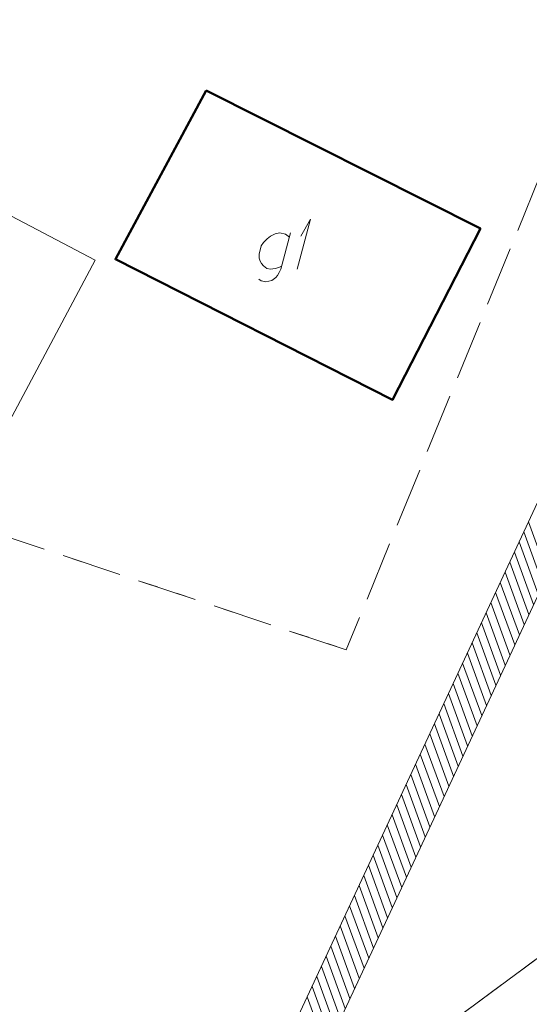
# Model space of a CAD drawing. Header units: metres. Extents: x 5555129 to 5556676, y 5635595 to 5636517.
# Tile 48 of 256: x 5555301 to 5555313, y 5636225 to 5636250. Entities that reach past the tile are written whole.
import ezdxf

# ---------------------------------------------------------------- set-up
doc = ezdxf.new("R2010")
doc.units = ezdxf.units.M
doc.header["$MEASUREMENT"] = 0
doc.linetypes.add('PRZER1-1', pattern=[2, 1, -1])
doc.linetypes.add('PRZER3-1', pattern=[4, 3, -1])
doc.layers.add('#skartowane', color=7, linetype='Continuous', lineweight=18)
doc.layers.add('#zakres', color=7, linetype='Continuous', lineweight=18)
for name, color, linetype, lineweight, true_color in [('GESBZO', 7, 'Continuous', 50, 0x0a0909), ('GESBZO_O', 7, 'Continuous', 50, 0x0a0909), ('GESDZI', 7, 'Continuous', 18, 0x0a0909), ('GESKKL', 7, 'PRZER3-1', 18, 0x008000), ('GESUZY', 7, 'PRZER1-1', 18, 0x008000)]:
    doc.layers.add(name, color=color, linetype=linetype, lineweight=lineweight, true_color=true_color)

# ---------------------------------------------------------------- blocks, each defined once
blk = doc.blocks.new('*U145')
at = {"layer": 'GESBZO_O', "color": 7, "linetype": 'ByBlock', "lineweight": 18, "flags": 128}
for points in [[(5555307.348, 5636244.627), (5555307.102, 5636243.721), (5555307.063, 5636243.633), (5555307.023, 5636243.554), (5555306.974, 5636243.505), (5555306.876, 5636243.436), (5555306.728, 5636243.396), (5555306.61, 5636243.426), (5555306.551, 5636243.465)], [(5555307.122, 5636243.79), (5555307.053, 5636243.761), (5555306.964, 5636243.731), (5555306.846, 5636243.721), (5555306.748, 5636243.731), (5555306.669, 5636243.8), (5555306.62, 5636243.859), (5555306.58, 5636243.918), (5555306.561, 5636243.997), (5555306.561, 5636244.105), (5555306.58, 5636244.194), (5555306.61, 5636244.302), (5555306.669, 5636244.39), (5555306.758, 5636244.479), (5555306.846, 5636244.548), (5555306.964, 5636244.607), (5555307.082, 5636244.627), (5555307.22, 5636244.597), (5555307.319, 5636244.518)]]:
    blk.add_lwpolyline(points, dxfattribs=at)
blk = doc.blocks.new('*U146')
at = {"layer": 'GESBZO_O', "color": 7, "linetype": 'ByBlock', "lineweight": 18}
for q in [(5555307.515, 5636243.721), (5555307.604, 5636244.548)]:
    blk.add_line((5555307.85, 5636244.971), q, dxfattribs=at)

msp = doc.modelspace()

# ---------------------------------------------------------------- linework, layer by layer
at = {"layer": '#skartowane', "color": 7, "linetype": 'Continuous', "lineweight": 18}
for q in [(5555298.04, 5636246.25), (5555299.26, 5636237.98)]:
    msp.add_line((5555302.44, 5636243.94), q, dxfattribs=at)
at = {"layer": '#zakres', "color": 134, "linetype": 'Continuous', "lineweight": 18}
for p, q in [((5555300.75267, 5636210.40741), (5555318.04681, 5636247.51123)), ((5555301.65904, 5636209.98495), (5555318.95319, 5636247.08877)), ((5555313.8067, 5636236.0591), (5555313.32765, 5636237.37459)), ((5555313.68841, 5636235.80531), (5555313.20936, 5636237.1208)), ((5555313.57012, 5636235.55152), (5555313.09107, 5636236.86701)), ((5555313.45183, 5636235.29774), (5555312.97278, 5636236.61323)), ((5555313.33354, 5636235.04395), (5555312.85449, 5636236.35944)), ((5555313.21525, 5636234.79017), (5555312.7362, 5636236.10565)), ((5555313.09696, 5636234.53638), (5555312.61791, 5636235.85187)), ((5555312.97867, 5636234.28259), (5555312.49962, 5636235.59808)), ((5555312.86038, 5636234.02881), (5555312.38133, 5636235.3443)), ((5555312.74209, 5636233.77502), (5555312.26304, 5636235.09051)), ((5555312.6238, 5636233.52123), (5555312.14475, 5636234.83672)), ((5555312.50551, 5636233.26745), (5555312.02646, 5636234.58294)), ((5555312.38722, 5636233.01366), (5555311.90817, 5636234.32915)), ((5555312.26893, 5636232.75988), (5555311.78988, 5636234.07536)), ((5555312.15064, 5636232.50609), (5555311.67159, 5636233.82158)), ((5555312.03235, 5636232.2523), (5555311.5533, 5636233.56779)), ((5555311.91406, 5636231.99852), (5555311.43501, 5636233.31401)), ((5555311.79577, 5636231.74473), (5555311.31672, 5636233.06022)), ((5555311.67748, 5636231.49094), (5555311.19843, 5636232.80643)), ((5555311.55919, 5636231.23716), (5555311.08014, 5636232.55265)), ((5555311.4409, 5636230.98337), (5555310.96185, 5636232.29886)), ((5555311.32261, 5636230.72959), (5555310.84356, 5636232.04507)), ((5555311.20432, 5636230.4758), (5555310.72527, 5636231.79129)), ((5555311.08603, 5636230.22201), (5555310.60698, 5636231.5375)), ((5555310.96774, 5636229.96823), (5555310.48869, 5636231.28372)), ((5555310.84945, 5636229.71444), (5555310.37039, 5636231.02993)), ((5555310.73116, 5636229.46066), (5555310.2521, 5636230.77614)), ((5555310.61287, 5636229.20687), (5555310.13381, 5636230.52236)), ((5555310.49458, 5636228.95308), (5555310.01552, 5636230.26857)), ((5555310.37629, 5636228.6993), (5555309.89723, 5636230.01479)), ((5555310.258, 5636228.44551), (5555309.77894, 5636229.761)), ((5555310.13971, 5636228.19172), (5555309.66065, 5636229.50721)), ((5555310.02142, 5636227.93794), (5555309.54236, 5636229.25343)), ((5555309.90312, 5636227.68415), (5555309.42407, 5636228.99964)), ((5555309.78483, 5636227.43037), (5555309.30578, 5636228.74585)), ((5555309.66654, 5636227.17658), (5555309.18749, 5636228.49207)), ((5555309.54825, 5636226.92279), (5555309.0692, 5636228.23828)), ((5555309.42996, 5636226.66901), (5555308.95091, 5636227.9845)), ((5555309.31167, 5636226.41522), (5555308.83262, 5636227.73071)), ((5555309.19338, 5636226.16143), (5555308.71433, 5636227.47692)), ((5555309.07509, 5636225.90765), (5555308.59604, 5636227.22314)), ((5555308.9568, 5636225.65386), (5555308.47775, 5636226.96935)), ((5555308.83851, 5636225.40008), (5555308.35946, 5636226.71556)), ((5555308.72022, 5636225.14629), (5555308.24117, 5636226.46178)), ((5555308.60193, 5636224.8925), (5555308.12288, 5636226.20799)), ((5555308.48364, 5636224.63872), (5555308.00459, 5636225.95421)), ((5555308.36535, 5636224.38493), (5555307.8863, 5636225.70042)), ((5555308.24706, 5636224.13114), (5555307.76801, 5636225.44663))]:
    msp.add_line(p, q, dxfattribs=at)
at = {"layer": 'GESBZO', "color": 7, "linetype": 'Continuous', "lineweight": 50, "flags": 128}
msp.add_lwpolyline([(5555305.23079, 5636248.20534), (5555312.11691, 5636244.73843), (5555309.91284, 5636240.43979), (5555302.94632, 5636243.9669), (5555305.23079, 5636248.20534)], close=True, dxfattribs=at)
at = {"layer": 'GESDZI', "color": 96, "linetype": 'Continuous', "lineweight": 18, "flags": 128}
msp.add_lwpolyline([(5555286.06709, 5636191.38205), (5555290.47404, 5636196.61702), (5555298.92385, 5636211.27442), (5555300.80168, 5636216.23892), (5555306.62881, 5636221.29313), (5555314.02703, 5636226.76317), (5555322.94092, 5636229.36655), (5555332.09908, 5636232.22556), (5555336.03815, 5636234.96601), (5555341.24402, 5636240.50625), (5555345.59548, 5636246.66731), (5555346.91907, 5636250.92892), (5555350.51078, 5636266.74627), (5555356.45019, 5636289.29937), (5555358.3389, 5636293.78389), (5555360.4012, 5636298.99261), (5555368.85224, 5636315.79059), (5555371.45592, 5636320.1712)], dxfattribs=at)
msp.add_lwpolyline([(5555280.77743, 5636227.56838), (5555285.05, 5636232.31), (5555289.79, 5636240.47), (5555302.66, 5636268.89), (5555307.64, 5636279.94), (5555313.36, 5636286.16), (5555323.46444, 5636270.14344), (5555330.68093, 5636262.48448), (5555338.2717, 5636254.20379), (5555345.59548, 5636246.66731), (5555341.24402, 5636240.50625), (5555336.03815, 5636234.96601), (5555332.09908, 5636232.22556), (5555322.94092, 5636229.36655), (5555314.02703, 5636226.76317), (5555306.62881, 5636221.29313), (5555300.80168, 5636216.23892), (5555298.92385, 5636211.27442), (5555285.04465, 5636223.35372), (5555280.77743, 5636227.56838)], close=True, dxfattribs=at)
at = {"layer": 'GESKKL', "color": 96, "linetype": 'PRZER3-1', "lineweight": 18, "ltscale": 0.5, "true_color": 0x008000}
msp.add_lwpolyline([(5555345.59548, 5636246.66731), (5555338.2717, 5636254.20379), (5555330.68093, 5636262.48448), (5555323.46444, 5636270.14344), (5555308.74724, 5636234.156), (5555289.79, 5636240.47), (5555285.05, 5636232.31), (5555280.77743, 5636227.56838), (5555285.04465, 5636223.35372), (5555298.92385, 5636211.27442), (5555300.80168, 5636216.23892), (5555306.62881, 5636221.29313), (5555314.02703, 5636226.76317), (5555322.94092, 5636229.36655), (5555332.09908, 5636232.22556), (5555336.03815, 5636234.96601), (5555341.24402, 5636240.50625), (5555345.59548, 5636246.66731)], close=True, dxfattribs=at)
at = {"layer": 'GESUZY', "color": 96, "linetype": 'PRZER1-1', "lineweight": 18, "ltscale": 0.5, "true_color": 0x008000}
for points in [[(5555286.06709, 5636191.38205), (5555290.47404, 5636196.61702), (5555298.92385, 5636211.27442), (5555300.80168, 5636216.23892), (5555306.62881, 5636221.29313), (5555314.02703, 5636226.76317), (5555322.94092, 5636229.36655), (5555332.09908, 5636232.22556), (5555336.03815, 5636234.96601), (5555341.24402, 5636240.50625), (5555345.59548, 5636246.66731), (5555346.91907, 5636250.92892), (5555350.51078, 5636266.74627), (5555356.45019, 5636289.29937), (5555358.3389, 5636293.78389), (5555360.4012, 5636298.99261), (5555368.85224, 5636315.79059), (5555371.45592, 5636320.1712)], [(5555308.74724, 5636234.156), (5555289.79, 5636240.47), (5555302.66, 5636268.89), (5555307.64, 5636279.94), (5555313.36, 5636286.16), (5555323.46444, 5636270.14344)], [(5555308.74724, 5636234.156), (5555289.79, 5636240.47), (5555285.05, 5636232.31), (5555280.77743, 5636227.56838), (5555285.04465, 5636223.35372), (5555298.92385, 5636211.27442), (5555300.80168, 5636216.23892), (5555306.62881, 5636221.29313), (5555314.02703, 5636226.76317), (5555322.94092, 5636229.36655), (5555332.09908, 5636232.22556), (5555336.03815, 5636234.96601), (5555341.24402, 5636240.50625), (5555345.59548, 5636246.66731), (5555338.2717, 5636254.20379), (5555330.68093, 5636262.48448), (5555323.46444, 5636270.14344)]]:
    msp.add_lwpolyline(points, dxfattribs=at)

# ---------------------------------------------------------------- block references
at = {"layer": 'GESBZO_O', "color": 7, "linetype": 'Continuous', "lineweight": 18}
for name in ['*U146', '*U145']:
    msp.add_blockref(name, (0, 0), dxfattribs=at)

doc.saveas('drawing.dxf')
